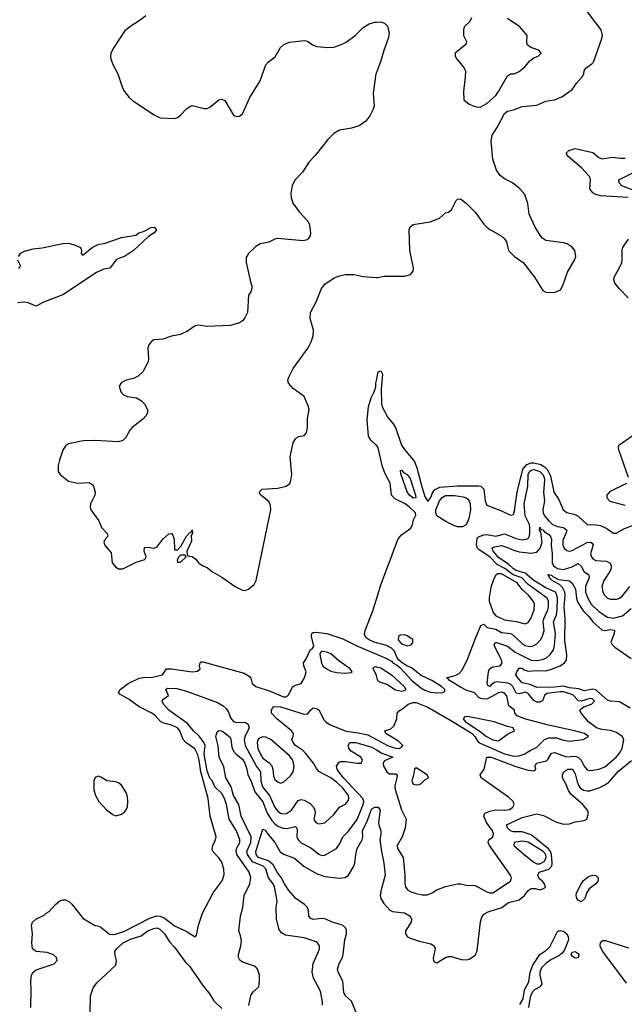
# Model space of a CAD drawing. Header units: inches. Extents: x 1384664 to 1536621, y 460766 to 646467.
# Tile 97 of 256: x 1407578 to 1411683, y 550552 to 557238. Entities that reach past the tile are written whole.
import ezdxf

# ---------------------------------------------------------------- set-up
doc = ezdxf.new("R2010")
doc.units = ezdxf.units.IN
doc.header["$MEASUREMENT"] = 0
doc.layers.add('B4505', color=7, linetype='Continuous')
doc.layers.add('B4515', color=7, linetype='Continuous')

msp = doc.modelspace()

# ---------------------------------------------------------------- linework, layer by layer
at = {"layer": 'B4505', "color": 5}
for points, elevation in [([(1408434.7, 557265.3), (1408390.3, 557229.7), (1408324.9, 557190), (1408290, 557159.5), (1408216.4, 557050), (1408197.1, 557010), (1408194.9, 556990), (1408197.1, 556970), (1408212.2, 556930), (1408244.2, 556870), (1408275.6, 556775.6), (1408290.3, 556750), (1408322, 556710), (1408344.4, 556690), (1408491.5, 556591.6), (1408531.8, 556571.8), (1408630, 556568.2), (1408650, 556574.4), (1408671, 556589), (1408710, 556633.4), (1408730, 556647.3), (1408750, 556654.8), (1408830, 556634), (1408850, 556635.5), (1408870, 556643), (1408930, 556693), (1408950, 556699.1), (1408970.3, 556690.4), (1409030, 556590.7), (1409050, 556581.6), (1409070, 556582), (1409090, 556598.8), (1409139.7, 556710), (1409210, 556822), (1409250, 556932.2), (1409267.2, 556952.8), (1409313.8, 556986.2), (1409350, 557048.5), (1409371.8, 557070), (1409410, 557085.4), (1409510, 557097.4), (1409533.3, 557093.3), (1409567, 557067), (1409595.3, 557055.3), (1409670, 557048.7), (1409710, 557052.2), (1409768.5, 557071.6), (1409794.8, 557085.3), (1409857, 557130), (1409910, 557184.4), (1409950.9, 557209.1), (1409990, 557221.5), (1410000, 557222.1)], 720), ([(1410000, 556879.7), (1409996.1, 556870), (1409978.8, 556738.8), (1409984.2, 556650), (1409978.9, 556630), (1409955.3, 556584.7), (1409928.5, 556550), (1409882.2, 556517.8), (1409830, 556501.7), (1409750, 556487.3), (1409710, 556465.1), (1409670, 556424.2), (1409584.8, 556315.2), (1409540.4, 556270), (1409497.4, 556202.6), (1409448.2, 556150), (1409427.3, 556112.7), (1409418.5, 556058.5), (1409420.7, 556030), (1409433, 555993), (1409478, 555930), (1409534, 555870), (1409546.1, 555846.1), (1409552.4, 555787.6), (1409550.4, 555769.6), (1409537.3, 555750), (1409530, 555743.7), (1409503.4, 555736.6), (1409328, 555752), (1409310, 555748.6), (1409270, 555726.8), (1409210, 555715.6), (1409182, 555698), (1409132.4, 555650), (1409116.7, 555623.3), (1409116.3, 555590), (1409146.8, 555450), (1409154.8, 555430), (1409154.4, 555414.4), (1409146.8, 555390), (1409132.4, 555367.6), (1409124.4, 555250), (1409106.7, 555213.3), (1409090, 555193.2), (1409070, 555179.3), (1409010, 555162), (1408850, 555155.1), (1408790, 555164.5), (1408770, 555159.6), (1408716.5, 555123.5), (1408670, 555100.6), (1408610, 555089.8), (1408550, 555069.7), (1408490, 555063.5), (1408470, 555051), (1408454.9, 555030), (1408449.1, 555010), (1408452.8, 554932.8), (1408448, 554910), (1408413.4, 554846.6), (1408382.9, 554817.1), (1408350, 554802.7), (1408300.7, 554790), (1408270, 554774.3), (1408254.4, 554750), (1408263.8, 554710), (1408282, 554690), (1408310, 554680.3), (1408371.3, 554670), (1408406, 554650), (1408424.7, 554630), (1408446, 554590), (1408446, 554570), (1408438, 554550), (1408415.2, 554524.8), (1408342.8, 554470), (1408326.8, 554450), (1408299.8, 554400.2), (1408279.3, 554380.7), (1408248.1, 554371.9), (1408090, 554379.7), (1408010, 554378), (1407910, 554358.5), (1407890, 554345.1), (1407870, 554315.6), (1407847.7, 554247.7), (1407839.6, 554210), (1407840.3, 554170), (1407852.7, 554150), (1407910, 554104.9), (1407970, 554091.8), (1408050, 554096.3), (1408070, 554082.8), (1408079.1, 554070), (1408090.5, 554030), (1408087.7, 554010), (1408059.1, 553950), (1408056.3, 553930), (1408060.5, 553910), (1408114.5, 553834.5), (1408132.7, 553790), (1408172.4, 553750), (1408175.5, 553730), (1408159.3, 553710), (1408150.4, 553690), (1408156.4, 553670), (1408198.7, 553618.7), (1408206.1, 553550), (1408230, 553519.8), (1408250, 553509.7), (1408279.3, 553510), (1408370, 553554.9), (1408427.7, 553572.3), (1408436.9, 553590), (1408424.2, 553630), (1408426.7, 553653.3), (1408450, 553656.1), (1408490, 553649.6), (1408510, 553657.3), (1408550, 553710.2), (1408590, 553746.7), (1408608.5, 553748.5), (1408618.7, 553738.7), (1408627.7, 553710), (1408630, 553638), (1408650, 553638), (1408673.6, 553666.4), (1408710, 553732), (1408730, 553754), (1408742, 553758), (1408750, 553774), (1408751.1, 553748.9), (1408742, 553738), (1408743.6, 553696.4), (1408714, 553630), (1408718, 553598), (1408750, 553592), (1408774, 553574), (1408791.3, 553550), (1408821, 553530), (1408850, 553517.3), (1408887.7, 553487.8), (1408950, 553453.1), (1409040.2, 553390), (1409090, 553365.3), (1409110, 553362.9), (1409132.5, 553370), (1409170, 553402.7), (1409184.2, 553430), (1409283.2, 553910), (1409281.3, 553941.3), (1409270, 553966.8), (1409214.3, 554010), (1409204.7, 554030), (1409223.7, 554050), (1409330, 554056.9), (1409386.6, 554070), (1409411.5, 554088.5), (1409419.7, 554110), (1409425.4, 554150), (1409414.7, 554270), (1409435.9, 554364.1), (1409450, 554391), (1409460.1, 554399.9), (1409472.3, 554407.7), (1409510, 554414.8), (1409526.3, 554433.7), (1409531.8, 554470), (1409531.6, 554530), (1409543.6, 554590), (1409537.1, 554617.1), (1409510, 554679.3), (1409434.5, 554734.5), (1409403.7, 554770), (1409399.6, 554790), (1409405.1, 554810), (1409434.8, 554870), (1409536.4, 555010), (1409556.8, 555050), (1409570, 555091.3), (1409572.7, 555130), (1409551.1, 555210), (1409552.4, 555250), (1409590, 555323), (1409627.5, 555412.5), (1409650, 555443.1), (1409713.9, 555486.1), (1409750, 555499.2), (1409790, 555506.9), (1409850, 555508.9), (1409910, 555494), (1410000, 555488)], 720), ([(1407569.8, 555630), (1407586.9, 555653.1), (1407610, 555666.2), (1407670, 555682.3), (1407730, 555688.6), (1407870, 555717.2), (1407910, 555719.5), (1407948.5, 555710), (1407990.2, 555690.2), (1407997.4, 555670), (1407994.8, 555650), (1408001.6, 555641.6), (1408010, 555641.6), (1408069.9, 555690.1), (1408110, 555712.3), (1408158.8, 555721.2), (1408270, 555758), (1408366.2, 555773.8), (1408386, 555790), (1408419.6, 555800.4), (1408470, 555826.8), (1408492, 555830), (1408506, 555810), (1408490.6, 555790), (1408453.3, 555766.7), (1408351.5, 555670), (1408290, 555631), (1408250, 555617.2), (1408233.4, 555606.6), (1408190.2, 555549.8), (1408150, 555543.5), (1408099.4, 555520.6), (1407870, 555370.7), (1407739.8, 555320.2), (1407690, 555292.6), (1407635.3, 555315.3), (1407610, 555319.5), (1407563.8, 555316.2)], 680), ([(1407570, 555550.4), (1407580.9, 555559.1), (1407583.5, 555570), (1407565.8, 555605.8)], 680), ([(1410000, 554349), (1409999.3, 554350), (1409961.9, 554381.9), (1409946.1, 554410), (1409938.2, 554521.8), (1409947.3, 554610), (1409964.3, 554670), (1409984.9, 554710), (1409996.1, 554743.9), (1409996.1, 554770), (1410000, 554788.7)], 680), ([(1410000, 553007.2), (1409990, 553009.7), (1409950, 553026), (1409930, 553040.2), (1409920, 553060), (1409923.4, 553090), (1409975.7, 553224.3), (1410000, 553302.9)], 680), ([(1407654.8, 550530), (1407656.7, 550650), (1407653.1, 550710), (1407657.3, 550750), (1407669.5, 550770.5), (1407690, 550786.4), (1407812.4, 550827.6), (1407831.5, 550850), (1407827.3, 550870), (1407808.4, 550888.4), (1407763.9, 550903.9), (1407690, 550909.9), (1407666.2, 550930), (1407661.4, 550970), (1407665.7, 551030), (1407658.5, 551090), (1407665, 551110), (1407687.1, 551130), (1407743.5, 551156.5), (1407757.2, 551170), (1407778.5, 551181.5), (1407822.2, 551230), (1407850, 551253.9), (1407870, 551261.4), (1407890, 551261), (1407911.3, 551251.3), (1407932.6, 551232.6), (1408010, 551135.3), (1408090, 551086.8), (1408106, 551086), (1408130, 551076), (1408189, 551029), (1408205.2, 551025.2), (1408227.6, 551027.6), (1408290, 551048.8), (1408462.5, 551137.5), (1408510, 551153.1), (1408530.7, 551150.7), (1408559.5, 551139.5), (1408630, 551085.8), (1408708.7, 551048.7), (1408770, 551011.3), (1408777.5, 551022.5), (1408791.1, 551090), (1408818.5, 551170), (1408892.7, 551310), (1408953.8, 551390), (1408967.2, 551432.8), (1408964.7, 551470), (1408950, 551516.3), (1408930, 551547.1), (1408888.9, 551588.9), (1408884.7, 551604.7), (1408888.7, 551630), (1408908.7, 551670), (1408912.4, 551690), (1408870.5, 551830), (1408858.5, 551950), (1408807.3, 552130), (1408796.6, 552210), (1408786.8, 552246.8), (1408767.2, 552287.2), (1408705.1, 552330), (1408688.8, 552350), (1408665.9, 552410), (1408649, 552430), (1408610, 552447.9), (1408550, 552463.4), (1408533.4, 552473.4), (1408501, 552510), (1408475.7, 552530), (1408390, 552572.6), (1408321.9, 552621.9), (1408258.4, 552658.4), (1408249.7, 552670), (1408259.8, 552690), (1408315, 552730), (1408390, 552767.1), (1408430, 552774.7), (1408470, 552771.1), (1408547, 552790), (1408575.3, 552830), (1408609.9, 552830.1), (1408749.7, 552810.3), (1408786.2, 552813.8), (1408803.7, 552830), (1408799.5, 552850), (1408802.7, 552870), (1408810, 552877.3), (1408822, 552878), (1409101.4, 552801.4), (1409138.5, 552778.5), (1409146.5, 552766.5), (1409156.6, 552730), (1409181.1, 552710), (1409278.5, 552678.5), (1409370, 552640.2), (1409390, 552639.6), (1409404.9, 552655.1), (1409430, 552708), (1409450, 552719.3), (1409489.5, 552730.5), (1409511.9, 552768.1), (1409523.7, 552810), (1409507.6, 552850), (1409505.1, 552870), (1409523, 552897), (1409550, 552956.5), (1409566, 552970), (1409575.1, 552984.9), (1409558.9, 553050), (1409560.4, 553059.6), (1409562.4, 553070), (1409570, 553077), (1409590, 553080.2), (1409663.1, 553070), (1409773.1, 553033.1), (1409867.3, 552987.3), (1410000, 552930.6)], 680), ([(1410000, 552784.9), (1409996.7, 552796.7), (1409978.3, 552830), (1409981.4, 552838.6), (1409993.3, 552846.7), (1410000, 552844.8)], 660), ([(1409134.9, 550545.1), (1409146.9, 550613.1), (1409164.2, 550635.8), (1409200.9, 550670), (1409206.6, 550710), (1409206, 550750), (1409192, 550790), (1409179.3, 550810), (1409090, 550837.7), (1409072.5, 550852.5), (1409064.5, 550870), (1409064.6, 550890), (1409079.8, 550950), (1409083.5, 550983.5), (1409078, 551018), (1409066.6, 551050), (1409076.3, 551150), (1409094, 551210), (1409101.7, 551290), (1409141.5, 551370), (1409148.5, 551410), (1409135.3, 551450), (1409052, 551570), (1409047.5, 551590), (1409050.3, 551609.7), (1409072.4, 551650), (1409072.7, 551670), (1409049.9, 551730), (1409000.7, 551810), (1408981.4, 551910), (1408967.7, 551950), (1408950, 551982.8), (1408902.4, 552030), (1408886.5, 552066.5), (1408870, 552087.3), (1408850, 552136.9), (1408829.7, 552250), (1408837.8, 552310), (1408828.7, 552330), (1408799.6, 552370), (1408758.5, 552410), (1408718.6, 552458.6), (1408590.8, 552550), (1408554, 552590), (1408545.6, 552610), (1408550, 552621), (1408589.4, 552650), (1408571.5, 552690), (1408580.7, 552699.3), (1408644.4, 552695.6), (1408710, 552679), (1408920.5, 552600.5), (1408959.1, 552579.1), (1408980.8, 552560.8), (1408995.9, 552535.9), (1409010, 552498.4), (1409030, 552473.4), (1409050, 552466.1), (1409107.5, 552467.5), (1409130, 552453.4), (1409137.1, 552430), (1409108.1, 552371.9), (1409103.3, 552350), (1409108.9, 552310), (1409186.8, 552166.8), (1409213.1, 552130), (1409215.5, 552070), (1409226.3, 552030), (1409274.1, 551970), (1409310, 551889.4), (1409330, 551863.7), (1409350, 551849.6), (1409370, 551845.1), (1409390, 551848.9), (1409422.5, 551870), (1409470, 551936.3), (1409490, 551942.2), (1409510, 551937.4), (1409550, 551915.8), (1409571.9, 551891.9), (1409581.3, 551870), (1409583.5, 551850), (1409576, 551810), (1409579.3, 551799.3), (1409590, 551783.7), (1409610, 551778), (1409650, 551784), (1409710, 551840.2), (1409749.8, 551890), (1409790, 551911.1), (1409810, 551938.4), (1409813.9, 551950), (1409810.4, 551970), (1409770, 552023.6), (1409730, 552060.1), (1409690, 552089.3), (1409610, 552133.6), (1409593.2, 552153.2), (1409572.8, 552190), (1409518.6, 552258.6), (1409498.2, 552278.2), (1409451.9, 552310), (1409434.8, 552330), (1409426.6, 552350), (1409435.4, 552370), (1409436.1, 552390), (1409423.5, 552410), (1409323.8, 552490), (1409288.3, 552530), (1409287, 552550), (1409297, 552570), (1409304.5, 552575.5), (1409348.6, 552571.4), (1409510, 552521.5), (1409534.9, 552525.1), (1409552.1, 552550), (1409570, 552564.5), (1409590, 552561.6), (1409610.9, 552550), (1409644.1, 552484.1), (1409656.8, 552470), (1409686.8, 552450), (1409794.1, 552405.9), (1409876, 552395.9), (1409941.4, 552381.4), (1410000, 552350)], 660), ([(1409634.8, 550545.3), (1409635.1, 550570), (1409622.8, 550630), (1409616.5, 550650), (1409572.7, 550730), (1409564, 550770), (1409571.4, 550830), (1409607, 550910), (1409613.8, 550930), (1409614.5, 550950), (1409600.5, 550970), (1409590, 550976.8), (1409510, 551003.5), (1409382.6, 551022.6), (1409356.8, 551036.8), (1409339.8, 551059.8), (1409321.5, 551130), (1409320.3, 551210), (1409325.6, 551254.4), (1409308, 551350), (1409299.1, 551370), (1409267.4, 551410), (1409250, 551472.4), (1409230.5, 551490.4), (1409159.5, 551519.5), (1409124.2, 551570), (1409119.8, 551590), (1409147.7, 551650), (1409149.6, 551690), (1409081.6, 551830), (1409065.8, 551910), (1409029.9, 551970), (1409015, 552030), (1408977, 552090), (1408963.6, 552163.6), (1408933.3, 552230), (1408926.3, 552306.3), (1408909.1, 552370), (1408918.6, 552401.4), (1408930, 552412.2), (1408950, 552408.9), (1409006.3, 552366.3), (1409012.1, 552352.1), (1409019, 552299), (1409030.1, 552270.1), (1409047.1, 552250), (1409090, 552216.1), (1409106.9, 552190), (1409121.3, 552150), (1409128.2, 552110), (1409150, 552068.4), (1409175.3, 551995.3), (1409230, 551926.6), (1409258.3, 551850), (1409290, 551799.4), (1409310, 551776.8), (1409330, 551762.9), (1409367.9, 551747.9), (1409393.4, 551746.6), (1409450, 551758.8), (1409455.4, 551755.4), (1409461.4, 551741.4), (1409460.9, 551690), (1409468, 551668), (1409488.7, 551648.7), (1409554.5, 551614.5), (1409610, 551571), (1409630, 551562.8), (1409650, 551564.7), (1409730, 551610.4), (1409750, 551640.5), (1409771.1, 551690), (1409810, 551727.8), (1409870, 551807.5), (1409909.2, 551910), (1409913.7, 551930), (1409907.1, 551950), (1409776.4, 552090), (1409746.1, 552130), (1409734.6, 552150), (1409729.8, 552170), (1409745.1, 552194.9), (1409759.7, 552200.3), (1409790, 552201.1), (1409870, 552188.5), (1409896.9, 552190), (1409904.7, 552210), (1409893.5, 552230), (1409829.6, 552270), (1409812.3, 552292.3), (1409809.4, 552310), (1409819, 552330), (1409861, 552330), (1409970, 552299), (1410000, 552280.3)], 640), ([(1409870, 550478), (1409830, 550572.6), (1409789.2, 550610), (1409778.4, 550630), (1409771.6, 550710), (1409739.5, 550770), (1409736.8, 550790), (1409746.4, 550830), (1409769, 550870), (1409775.2, 550890), (1409786.3, 550990), (1409796.8, 551030), (1409796.2, 551056.2), (1409791.1, 551071.1), (1409769.9, 551089.9), (1409707.1, 551107.1), (1409650, 551132.1), (1409630, 551134.2), (1409571.6, 551128.4), (1409554.3, 551134.3), (1409541.5, 551150), (1409539.8, 551190), (1409531.4, 551210), (1409512.3, 551230), (1409453.2, 551270), (1409404.7, 551324.7), (1409375.3, 551370), (1409354.2, 551414.2), (1409326.6, 551450), (1409299.3, 551499.3), (1409267.4, 551527.4), (1409199.8, 551550), (1409190, 551559.5), (1409184, 551570), (1409181.9, 551590), (1409230, 551740.5), (1409250, 551732.2), (1409256.8, 551716.8), (1409311.2, 551651.2), (1409347.3, 551587.3), (1409370, 551572.8), (1409443.6, 551543.6), (1409510, 551487.2), (1409598.6, 551438.6), (1409650, 551420.1), (1409750, 551409.5), (1409787.4, 551412.6), (1409811.5, 551430), (1409847.7, 551490), (1409853.8, 551510), (1409859.4, 551570), (1409870.4, 551610), (1409903.1, 551670), (1409908.4, 551690), (1409906.2, 551730), (1409939.4, 551800.6), (1409964, 551870), (1409970, 551879.3), (1409990, 551891.2), (1410000, 551891.2)], 620), ([(1408057.7, 550490), (1408059, 550610), (1408076.4, 550663.6), (1408101.2, 550698.8), (1408230, 550818.8), (1408235.1, 550850), (1408225.5, 550885.5), (1408224.5, 550910), (1408234.6, 550930), (1408281.8, 550970), (1408330, 550995.1), (1408402.3, 551017.7), (1408447.6, 551050), (1408490, 551067.7), (1408510, 551071.2), (1408530, 551063), (1408562.4, 551030), (1408596.3, 550976.3), (1408630, 550939.1), (1408701.2, 550841.2), (1408730, 550812.2), (1408820.8, 550680.8), (1408870, 550620.7), (1408896.1, 550576.1), (1408950, 550524)], 660)]:
    msp.add_lwpolyline(points, dxfattribs=dict(at, elevation=elevation))
for points, elevation in [([(1408702, 553602), (1408670, 553601.2), (1408658.8, 553590), (1408648.4, 553570), (1408650, 553554), (1408670, 553554.8), (1408708, 553590)], 720), ([(1409630.2, 552949.8), (1409619.5, 552940.5), (1409616.5, 552930), (1409628.2, 552868.2), (1409636.5, 552850), (1409653.6, 552833.6), (1409690, 552815.4), (1409730, 552804.5), (1409790, 552800.3), (1409830, 552805.2), (1409835.8, 552810), (1409822.5, 552830), (1409745.2, 552885.2), (1409690, 552932.5), (1409670, 552941.5)], 680), ([(1409230, 552368.2), (1409210, 552362.3), (1409197.3, 552350), (1409189.6, 552330), (1409195.7, 552290), (1409212.7, 552250), (1409230, 552222.8), (1409272.7, 552192.7), (1409290.5, 552170.5), (1409297.9, 552150), (1409301.5, 552101.5), (1409310, 552079.6), (1409330, 552061.8), (1409350, 552054.9), (1409370, 552059.6), (1409416.8, 552103.2), (1409434.8, 552130), (1409442.2, 552170), (1409432.9, 552210), (1409410, 552240.3), (1409282.5, 552350), (1409250, 552365.4)], 680), ([(1408110, 552100.9), (1408090, 552093.2), (1408081.3, 552070), (1408081.6, 552010), (1408093, 551970), (1408116.3, 551930), (1408170, 551870.7), (1408210, 551840.5), (1408230, 551832.7), (1408270, 551843.1), (1408290, 551857), (1408299.7, 551870), (1408309.7, 551890), (1408313.5, 551930), (1408310, 551961.2), (1408300.3, 551990), (1408270, 552041.3), (1408250, 552056.3), (1408230, 552063.6), (1408170, 552069.3), (1408130, 552095.1)], 720)]:
    msp.add_lwpolyline(points, close=True, dxfattribs=dict(at, elevation=elevation))
at = {"layer": 'B4515', "color": 5}
for points, elevation in [([(1410000, 555488), (1410010, 555487.3), (1410050, 555495.5), (1410190, 555497.1), (1410231.5, 555508.5), (1410249.5, 555530), (1410252.6, 555550), (1410226, 555670), (1410223.5, 555810), (1410228.2, 555831.8), (1410250, 555846.7), (1410365.2, 555865.2), (1410429.5, 555890.5), (1410470, 555926), (1410490, 555931), (1410510, 555946), (1410541.2, 556010), (1410550, 556018.8), (1410570, 556020.7), (1410610, 555992.7), (1410633, 555970), (1410670.5, 555930), (1410730.4, 555850), (1410750.2, 555830.2), (1410770, 555814.4), (1410847.3, 555770), (1410870.7, 555750), (1410883, 555730), (1410898, 555670), (1410937.3, 555630), (1410995.5, 555590), (1411073, 555490), (1411130, 555399.1), (1411150, 555386.7), (1411210, 555385.3), (1411250, 555403.8), (1411266, 555434), (1411297.2, 555522.8), (1411347.1, 555610), (1411353.3, 555633.3), (1411346.3, 555670), (1411330, 555693), (1411296.2, 555716.2), (1411270, 555723.5), (1411150, 555739.5), (1411130, 555752.7), (1411115.1, 555770), (1411077, 555830), (1411037.7, 555917.7), (1411028.3, 555990), (1411008.2, 556050), (1410973, 556090), (1410924.2, 556130), (1410870, 556157.5), (1410840.4, 556180.4), (1410815.3, 556215.3), (1410790.9, 556290), (1410778.4, 556410), (1410786.4, 556453.6), (1410822.5, 556510), (1410870, 556600.2), (1410890, 556617.3), (1410930, 556625), (1410990, 556648.1), (1411090, 556656.5), (1411150, 556685.7), (1411210, 556694.3), (1411263.6, 556716.4), (1411330, 556764.9), (1411361.6, 556810), (1411396.9, 556850), (1411407.8, 556870), (1411411.6, 556890), (1411425.1, 556910), (1411462.8, 556937.2), (1411473.5, 556950), (1411530.8, 557110), (1411535.9, 557130), (1411526, 557170), (1411410, 557319.8)], 720), ([(1410000, 557222.1), (1410030, 557224), (1410054.7, 557214.7), (1410074.3, 557194.3), (1410086.3, 557150), (1410082.7, 557117.2), (1410050.2, 557029.8), (1410028.7, 556951.3), (1410000, 556879.7)], 720), ([(1410646.8, 557250), (1410634.9, 557225.1), (1410596, 557190), (1410590.9, 557169.1), (1410590.8, 557130), (1410610.8, 557090), (1410607.3, 557070), (1410534.8, 557010), (1410534.8, 556990), (1410546, 556970), (1410594.4, 556914.4), (1410604.4, 556890), (1410603.8, 556850), (1410590.6, 556750), (1410594.8, 556694.8), (1410630, 556664.9), (1410664.7, 556650), (1410690, 556644.9), (1410710, 556647), (1410750, 556668.8), (1410810, 556723.7), (1410830, 556750.3), (1410890, 556857), (1410910, 556870.4), (1410935.3, 556870), (1410970, 556886.7), (1411010, 556920.7), (1411041.3, 556958.7), (1411070, 556979.1), (1411098, 556990), (1411118, 557010), (1411102, 557030), (1411049.3, 557049.3), (1411030, 557062), (1411024, 557070), (1411021.2, 557090), (1411024, 557130), (1410973.2, 557190), (1410890, 557245.1)], 740), ([(1411709.5, 556030), (1411522.7, 556042.7), (1411490.4, 556050.4), (1411470, 556062.9), (1411448.1, 556090), (1411454.8, 556150), (1411448.6, 556170), (1411392.7, 556232.7), (1411301.1, 556310), (1411288, 556332.1), (1411307, 556350), (1411350, 556363.6), (1411470, 556336), (1411510, 556302), (1411530, 556292.2), (1411604, 556304), (1411656.8, 556296.8), (1411690, 556297.3)], 680), ([(1411755.3, 556075.3), (1411667.2, 556110), (1411647.6, 556130), (1411647, 556150), (1411782.3, 556217.7)], 660), ([(1411710, 555350.4), (1411650.8, 555410), (1411619.9, 555450), (1411611.9, 555470), (1411614.1, 555490), (1411649.3, 555550), (1411666.3, 555590), (1411669.8, 555610), (1411668, 555672), (1411673.8, 555690), (1411712, 555748)], 680), ([(1410000, 554788.7), (1410012.3, 554847.7), (1410030, 554853.7), (1410041.1, 554830), (1410031.8, 554730), (1410034, 554630), (1410038.4, 554610), (1410077.1, 554537.1), (1410114.5, 554494.5), (1410129.4, 554470), (1410170.8, 554350), (1410190, 554320.2), (1410257.8, 554237.8), (1410275.1, 554195.1), (1410310, 554058.5), (1410330, 554000.3), (1410350, 553966), (1410370, 553994.6), (1410379.4, 554020.6), (1410395.3, 554044.7), (1410430, 554063.6), (1410550, 554073.1), (1410692.7, 554072.7), (1410710, 554069.4), (1410730.1, 554050), (1410738.8, 553970), (1410750, 553940.5), (1410850, 553904), (1410910, 553874.3), (1410930, 553878.7), (1410937.6, 553902.4), (1410955.3, 554030), (1410993.8, 554186.2), (1411021.5, 554218.5), (1411050, 554229), (1411070, 554229.5), (1411117.2, 554217.2), (1411142.3, 554202.3), (1411161.9, 554181.9), (1411181.2, 554141.2), (1411205.5, 554030), (1411239.8, 553979.8), (1411268.9, 553908.9), (1411292.2, 553892.2), (1411350, 553877.1), (1411370, 553867.6), (1411430, 553810.2), (1411490, 553808.9), (1411522.7, 553802.7), (1411563.6, 553783.6), (1411610, 553751.7), (1411628.2, 553751.8), (1411680, 553780), (1411750, 553808.9)], 680), ([(1411712.2, 554130), (1411647.4, 554310), (1411643.7, 554330), (1411647.1, 554350), (1411742.9, 554417.1)], 680), ([(1410000, 553302.9), (1410030, 553400.3), (1410148.1, 553711.9), (1410170, 553740.9), (1410233.6, 553786.4), (1410245.8, 553810), (1410254.1, 553845.8), (1410266.8, 553873.2), (1410265.6, 553890), (1410222.9, 553930), (1410195.6, 553950), (1410125.4, 553985.4), (1410103.6, 554010), (1410093.8, 554090), (1410062.5, 554150), (1410042.6, 554202.6), (1410012.6, 554330), (1410000, 554349)], 680), ([(1410000, 552350), (1410074.7, 552310), (1410130, 552290.7), (1410154.5, 552290), (1410170, 552298.3), (1410179.3, 552310), (1410150, 552339.3), (1410064, 552390), (1410058, 552410), (1410097.2, 552422.8), (1410118.9, 552441.1), (1410139.3, 552490), (1410140.9, 552530), (1410154.5, 552545.5), (1410179.8, 552560.2), (1410215.2, 552590), (1410250, 552602.5), (1410270, 552600.6), (1410349.5, 552570), (1410510, 552476.2), (1410649.3, 552390), (1410667.7, 552370), (1410690, 552334.3), (1410704.6, 552324.6), (1410870, 552252.4), (1410930, 552236.8), (1410970, 552238.4), (1411003.5, 552250), (1411044.2, 552275.8), (1411090, 552297.5), (1411142.4, 552350), (1411170, 552362.6), (1411222.2, 552362.2), (1411270, 552344.8), (1411310, 552340.1), (1411404, 552350), (1411439.6, 552370), (1411412.8, 552390), (1411345.7, 552410), (1411167.4, 552447.4), (1411006.6, 552490), (1410955.6, 552510), (1410940.7, 552530), (1410937, 552550), (1410898.3, 552578.3), (1410885.7, 552645.7), (1410870, 552665.5), (1410850, 552670.9), (1410830, 552667.2), (1410754, 552626), (1410730, 552623.3), (1410710, 552627.9), (1410696.2, 552636.2), (1410667, 552667), (1410610, 552685.6), (1410570, 552705.7), (1410497, 552750), (1410486, 552766), (1410476.9, 552770), (1410535.8, 552784.2), (1410561.3, 552798.7), (1410580.2, 552819.8), (1410617.3, 552890), (1410669.5, 553030.5), (1410710, 553123.6), (1410730, 553133.6), (1410751.6, 553111.6), (1410810, 553098.5), (1410850, 553077.5), (1410910, 553069.1), (1410923.1, 553063.1), (1410990, 553002.5), (1411010, 552989.6), (1411030, 552983.4), (1411050, 552982.5), (1411070, 552987.8), (1411090, 553000.1), (1411113.9, 553026.1), (1411128.4, 553051.6), (1411138, 553090), (1411132.8, 553150), (1411135.8, 553170), (1411163.4, 553230), (1411168, 553250), (1411168.1, 553290), (1411158.8, 553310), (1411030, 553403.8), (1410987.3, 553447.3), (1410928.5, 553468.5), (1410872.2, 553512.2), (1410819.6, 553539.6), (1410769.2, 553590), (1410697.4, 553637.4), (1410686.5, 553650), (1410678.6, 553670), (1410683.1, 553716.9), (1410693.4, 553726.6), (1410730, 553741), (1410750, 553742.9), (1410810, 553730.8), (1410870, 553747.2), (1410950, 553714.4), (1410990, 553706.5), (1411026.7, 553713.3), (1411036.4, 553723.6), (1411042.2, 553750), (1411041.8, 553790), (1411038.8, 553810), (1411010.4, 553870), (1411004.1, 553950), (1411029.1, 554070), (1411029.7, 554150), (1411039.9, 554170), (1411050, 554178.8), (1411070, 554183.3), (1411109.6, 554170), (1411130.2, 554150.2), (1411138.6, 554130), (1411141.2, 554110), (1411134.9, 554030), (1411140.5, 553970), (1411129, 553910), (1411132.3, 553890), (1411142, 553870), (1411170, 553834), (1411195.9, 553810), (1411230, 553796.7), (1411270.3, 553790), (1411292.2, 553772.2), (1411287, 553750), (1411264.9, 553704.9), (1411265.2, 553670), (1411273.8, 553650), (1411293.8, 553633.8), (1411310, 553630.1), (1411330, 553634.5), (1411430, 553687.5), (1411453.4, 553690), (1411464.5, 553684.5), (1411471.5, 553671.5), (1411454.7, 553610), (1411459.8, 553590), (1411470, 553576), (1411490, 553565.9), (1411562.2, 553562.2), (1411587.7, 553547.7), (1411594.8, 553530), (1411592.4, 553507.6), (1411585.7, 553490), (1411544.3, 553430), (1411531.6, 553390), (1411538.2, 553350), (1411549.6, 553329.6), (1411570.1, 553310.1), (1411590, 553302.7), (1411630, 553303.5), (1411650, 553311.1), (1411670, 553326.5), (1411721.8, 553390)], 660), ([(1411690, 553939.3), (1411586.9, 553966.9), (1411567.4, 553990), (1411567.1, 554010), (1411590, 554036.1), (1411699.3, 554090)], 680), ([(1410000, 552280.3), (1410037.2, 552257.2), (1410110.5, 552230), (1410055.6, 552204.4), (1410045.6, 552190), (1410048.4, 552170), (1410071, 552130), (1410090, 552116.2), (1410130, 552116.8), (1410140.8, 552110), (1410139.6, 552090), (1410124.5, 552035.5), (1410126.6, 552010), (1410170, 551872.2), (1410201.1, 551810), (1410195.8, 551750), (1410174, 551690), (1410141.1, 551630), (1410143.8, 551610), (1410181.2, 551550), (1410194.2, 551430), (1410192.8, 551370), (1410196.5, 551350), (1410210.2, 551330.2), (1410235.4, 551315.4), (1410270, 551303.5), (1410310, 551295.2), (1410344.1, 551295.9), (1410373.7, 551306.3), (1410409.7, 551330.3), (1410470, 551352.2), (1410550, 551370.6), (1410570, 551370.6), (1410610, 551361.3), (1410670, 551358.7), (1410750, 551315.5), (1410770, 551309.2), (1410790, 551310.2), (1410910, 551388.9), (1410917.8, 551410), (1410910.4, 551430), (1410767.4, 551630), (1410759.7, 551650), (1410762.7, 551670), (1410789.7, 551690.3), (1410795.1, 551710), (1410787.4, 551730), (1410747.3, 551787.3), (1410730.6, 551830), (1410736.4, 551850), (1410770, 551863.8), (1410810, 551872.4), (1410870.3, 551869.7), (1410903.9, 551876.1), (1410926, 551890), (1410935.4, 551910), (1410927.9, 551930), (1410897.9, 551957.9), (1410711.8, 552090), (1410703.7, 552110), (1410732.7, 552150), (1410749.3, 552230), (1410778.8, 552230), (1410947.6, 552167.6), (1411030, 552143.1), (1411070, 552138.2), (1411081.8, 552150), (1411079, 552170), (1411086.2, 552190), (1411154.2, 552205.8), (1411165, 552215), (1411190, 552256.6), (1411210, 552262.6), (1411290, 552232.3), (1411350, 552236.9), (1411370, 552230.1), (1411389.8, 552209.8), (1411410, 552170.2), (1411430, 552144.4), (1411450, 552139.6), (1411470, 552141.5), (1411510, 552148), (1411550, 552165), (1411627, 552230), (1411650, 552257.8), (1411668.2, 552290), (1411680.2, 552350), (1411669.1, 552370), (1411630, 552396.9), (1411590, 552410.4), (1411530, 552418.7), (1411495.4, 552430), (1411440.7, 552470), (1411389.7, 552529.7), (1411381.6, 552550), (1411390, 552557.6), (1411408.9, 552571.1), (1411459.7, 552590), (1411481.2, 552610), (1411465.8, 552625.8), (1411450, 552629), (1411390, 552610.3), (1411371.9, 552611.9), (1411334.1, 552654.1), (1411270, 552674), (1411250, 552674.2), (1411156.9, 552663.1), (1411140.6, 552650), (1411126.8, 552613.2), (1411110, 552603.5), (1411090, 552604.1), (1411070, 552614.8), (1411030, 552662.1), (1411011.7, 552671.7), (1410970, 552661.1), (1410950, 552664.5), (1410927.2, 552710), (1410910, 552726), (1410892.8, 552732.8), (1410818.2, 552741.8), (1410802, 552737.9), (1410778.6, 552721.4), (1410770, 552709.5), (1410757, 552717), (1410753.2, 552733.2), (1410760.2, 552810), (1410767, 552830), (1410790, 552842.9), (1410841, 552850), (1410854.9, 552870), (1410849.5, 552890), (1410799, 552990), (1410809.5, 553010.5), (1410890, 552983.6), (1410942.8, 552942.8), (1411050, 552890.1), (1411090, 552887.1), (1411127.2, 552892.8), (1411154.2, 552905.8), (1411181.4, 552930), (1411201.6, 552958.4), (1411210.3, 552989.7), (1411216.5, 553070), (1411201.8, 553150), (1411222.7, 553197.3), (1411227.1, 553230), (1411228.8, 553310), (1411226.2, 553330), (1411215.1, 553350), (1411150, 553381.3), (1411070, 553430.2), (1411010, 553480.3), (1410950, 553498.1), (1410930, 553509), (1410899, 553539), (1410830, 553586.6), (1410793.5, 553630), (1410787.6, 553647.6), (1410783, 553650), (1410801.5, 553658.5), (1410850, 553666.6), (1410890, 553655), (1410930, 553635.7), (1410970, 553625.1), (1411050, 553616.6), (1411090, 553622.5), (1411111.5, 553648.5), (1411124.5, 553690), (1411117.2, 553757.2), (1411108, 553772), (1411110, 553792.6), (1411115.8, 553775.8), (1411130, 553773), (1411140.6, 553760.6), (1411170, 553742.7), (1411184.6, 553724.6), (1411188.7, 553710), (1411187.4, 553670), (1411193.5, 553610), (1411192.6, 553550), (1411203.3, 553530), (1411230, 553511.6), (1411270, 553505.3), (1411330, 553523.6), (1411370, 553546.2), (1411390, 553527.1), (1411409.8, 553489.7), (1411439.2, 553470), (1411443.5, 553450), (1411418.7, 553390), (1411418.7, 553350), (1411435.1, 553310), (1411458.8, 553270), (1411510, 553218.9), (1411570, 553181.6), (1411610, 553174.2), (1411670, 553190.1), (1411730, 553240.8)], 640), ([(1411722.5, 552562.5), (1411650, 552605.3), (1411590, 552611.4), (1411570, 552618.3), (1411490, 552687.7), (1411470, 552691.3), (1411410, 552679.9), (1411374.3, 552694.3), (1411310, 552700.1), (1411270, 552713), (1411210, 552704.9), (1411090, 552703.8), (1411044.4, 552724.4), (1410990, 552735.2), (1410959.2, 552770), (1410947.2, 552790), (1410953.5, 552810), (1410970, 552834), (1410990, 552834.5), (1411004.1, 552824.1), (1411030, 552815.1), (1411090, 552819.9), (1411150, 552817.1), (1411190, 552826.9), (1411248.1, 552850), (1411276.3, 552870), (1411289.9, 552890.1), (1411294.1, 552925.9), (1411280.1, 553020.1), (1411282.6, 553170), (1411274, 553250), (1411282.4, 553330), (1411279.1, 553350), (1411262.8, 553382.8), (1411242.1, 553402.1), (1411194, 553430), (1411173, 553450), (1411175.1, 553455.1), (1411164, 553470), (1411190, 553465.7), (1411197.2, 553457.2), (1411236.8, 553436.8), (1411310, 553427.3), (1411330, 553411), (1411351.3, 553371.3), (1411358, 553310), (1411365.7, 553285.7), (1411404, 553224), (1411443.6, 553183.6), (1411470, 553148.5), (1411530, 553095.6), (1411550, 553090.8), (1411590, 553096.4), (1411613.8, 553093.8), (1411617.1, 553090), (1411613.9, 553070), (1411592, 553012), (1411598, 552998), (1411618.2, 552978.2), (1411730, 552899.2)], 620), ([(1410000, 552930.6), (1410063.5, 552903.5), (1410102.5, 552882.5), (1410112.7, 552870), (1410137, 552857), (1410158.9, 552838.9), (1410240.3, 552750), (1410301.5, 552701.5), (1410330, 552684.7), (1410367.4, 552672.6), (1410410, 552666.5), (1410451.2, 552668.8), (1410463.9, 552676.1), (1410465.3, 552690), (1410442.3, 552710), (1410376.5, 552750), (1410305.1, 552785.1), (1410237.4, 552837.4), (1410206.6, 552850), (1410175.1, 552870), (1410153.2, 552890), (1410139, 552910), (1410122, 552950), (1410102, 552970), (1410069.5, 552989.5), (1410000, 553007.2)], 680), ([(1410000, 552844.8), (1410030, 552836.4), (1410103.5, 552790), (1410188, 552710), (1410200.9, 552690), (1410190, 552680.8), (1410170, 552676.6), (1410130, 552686.3), (1410070, 552723.6), (1410030, 552736.7), (1410010, 552748.5), (1410000, 552784.9)], 660), ([(1410000, 551891.2), (1410011.1, 551891.1), (1410025.5, 551870), (1410013.7, 551790), (1410015.7, 551770), (1410029.5, 551730), (1410030.6, 551709.4), (1410023.2, 551670), (1410034.1, 551590), (1410051.3, 551510), (1410059.5, 551430), (1410031.3, 551330), (1410026, 551290), (1410030.1, 551270), (1410050, 551237.3), (1410090.8, 551190.8), (1410110, 551183.2), (1410190, 551172.9), (1410230.2, 551150), (1410239.3, 551130), (1410235.2, 551110), (1410197.4, 551050), (1410196.5, 551030), (1410211.6, 551010), (1410230, 551001.4), (1410290, 550980.4), (1410370, 550962), (1410392.2, 550950), (1410398, 550930), (1410385.5, 550865.5), (1410387.3, 550847.3), (1410397.5, 550837.5), (1410410, 550833), (1410469.8, 550870.2), (1410490, 550876.5), (1410510, 550875.8), (1410576.4, 550856.4), (1410610, 550854.2), (1410630, 550858), (1410662, 550878), (1410672, 550888), (1410685.3, 550914.7), (1410707.3, 551112.7), (1410716, 551144), (1410730, 551164.2), (1410759, 551181), (1410850.9, 551209.1), (1410896.1, 551243.9), (1410970, 551260.8), (1411004.7, 551290), (1411030, 551325.5), (1411050, 551338.6), (1411078.9, 551338.9), (1411111.2, 551328.8), (1411138.9, 551341.1), (1411149, 551350), (1411141.3, 551370), (1411125.6, 551390), (1411105.2, 551405.2), (1411095, 551430), (1411104.7, 551450), (1411170.2, 551469.8), (1411191.2, 551490), (1411193.9, 551510), (1411189.1, 551570), (1411182.2, 551590), (1411167.7, 551607.7), (1411050, 551702.1), (1410990, 551723.8), (1410930, 551723.5), (1410910, 551729.9), (1410889.3, 551750), (1410884.1, 551770), (1410990, 551821.5), (1411090, 551845.3), (1411134.6, 551834.6), (1411223, 551790), (1411270, 551776.3), (1411310, 551778.8), (1411349.3, 551790.7), (1411410, 551801), (1411428, 551810), (1411439, 551850), (1411434, 551870), (1411400.9, 551910), (1411320, 551980), (1411303.4, 552003.4), (1411285.6, 552050), (1411263.1, 552090), (1411263.5, 552110), (1411272.8, 552130), (1411299.6, 552150), (1411330.8, 552150), (1411350, 552118), (1411363.2, 552063.2), (1411375.1, 552035.1), (1411382.9, 552022.9), (1411405.9, 552005.9), (1411430, 552000.7), (1411450, 552002.5), (1411516.7, 552023.3), (1411556.1, 552043.9), (1411578.4, 552061.6), (1411644.6, 552135.4), (1411731.2, 552208.8)], 620), ([(1410973.3, 550550), (1410997.2, 550590), (1411005.1, 550650), (1411034.1, 550705.9), (1411043.1, 550770), (1411062.6, 550817.4), (1411108.9, 550891.1), (1411150, 550917.6), (1411177.3, 550942.7), (1411230, 551045.5), (1411247.4, 551052.6), (1411270, 551048.7), (1411292.1, 551030), (1411302, 551010), (1411304.3, 550990), (1411278.1, 550921.9), (1411260.9, 550899.1), (1411239.2, 550880.8), (1411184.9, 550855.1), (1411150.3, 550830), (1411121.2, 550798.8), (1411109.5, 550770.5), (1411108.6, 550750), (1411123.7, 550690), (1411109.3, 550670.7), (1411073.7, 550650), (1411061.9, 550638.1), (1411046.7, 550610), (1411036.9, 550563.1), (1411032.9, 550530)], 580), ([(1411714.4, 550934.4), (1411557.1, 550982.9), (1411537.5, 550982.5), (1411518.8, 550970), (1411516.4, 550950), (1411535, 550910), (1411696.5, 550696.5)], 620)]:
    msp.add_lwpolyline(points, dxfattribs=dict(at, elevation=elevation))
for points, elevation in [([(1410250, 553988.9), (1410225.7, 554010), (1410210, 554033), (1410166.2, 554153.8), (1410162.7, 554177.3), (1410170, 554178.4), (1410183.2, 554163.2), (1410210, 554149.1), (1410230, 554122.8), (1410265.8, 554010), (1410268.2, 553991.8)], 660), ([(1410585.6, 553794.4), (1410550, 553794.9), (1410530, 553800.5), (1410471.6, 553830), (1410410.4, 553870), (1410402.6, 553890), (1410404.5, 553910), (1410428.4, 553971.6), (1410446.1, 553993.9), (1410470, 554006.5), (1410530, 554007.9), (1410590, 553999.1), (1410610, 553992.3), (1410621.7, 553981.7), (1410631, 553970), (1410637.2, 553950), (1410638.4, 553910), (1410627.7, 553850), (1410610, 553808.2)], 660), ([(1410850, 553475.9), (1410824.2, 553475.8), (1410810, 553465.4), (1410797.6, 553442.4), (1410777.5, 553382.5), (1410765.5, 553314.5), (1410766.6, 553290), (1410791.9, 553211.9), (1410810, 553189.6), (1410870, 553162.4), (1410950, 553152.7), (1411010, 553136.2), (1411030, 553144.2), (1411050, 553176), (1411071.1, 553230), (1411072.8, 553270), (1411064.3, 553290), (1411032.3, 553330), (1410989.2, 553369.2), (1410954.7, 553414.7)], 680), ([(1410190, 553062), (1410162, 553058), (1410151.1, 553048.9), (1410147.5, 553027.5), (1410170, 553001), (1410210, 552986), (1410228.9, 552991.1), (1410240.4, 552999.6), (1410248, 553010), (1410248, 553030), (1410210, 553055.3)], 680), ([(1410610, 552506), (1410598.6, 552501.4), (1410590.2, 552490), (1410605.6, 552470), (1410705.7, 552405.7), (1410748, 552370), (1410791.6, 552348.4), (1410830, 552342), (1410890, 552385.5), (1410937.2, 552410), (1410929.3, 552430), (1410890, 552438.6), (1410800.4, 552470), (1410630, 552504.1)], 680), ([(1410270, 552157.5), (1410259.7, 552150), (1410252.9, 552107.1), (1410239.6, 552070), (1410250, 552046.5), (1410270, 552042), (1410290, 552044), (1410302, 552050), (1410330, 552077.3), (1410354, 552090), (1410345.1, 552110)], 660), ([(1410990, 551661.1), (1410935.3, 551650), (1410934, 551630), (1411003.3, 551570), (1411070, 551516.5), (1411090, 551506.4), (1411110, 551506.5), (1411138.4, 551521.6), (1411153.1, 551546.9), (1411150.2, 551570), (1411131.5, 551590), (1411030, 551653.2)], 640), ([(1411390, 551249), (1411370, 551259.1), (1411361.4, 551270), (1411355.6, 551290), (1411359.5, 551310), (1411390, 551367.6), (1411406.9, 551393.1), (1411440.6, 551419.4), (1411470, 551429.5), (1411490, 551426.4), (1411505, 551410), (1411504.7, 551390), (1411490.1, 551369.9), (1411444.6, 551335.4), (1411429, 551311), (1411415.1, 551270)], 580), ([(1411350, 550864.5), (1411330, 550878), (1411321.6, 550890), (1411330, 550906.8), (1411350, 550910.2), (1411370, 550897.1), (1411374.9, 550890), (1411370, 550867)], 580)]:
    msp.add_lwpolyline(points, close=True, dxfattribs=dict(at, elevation=elevation))

doc.saveas('drawing.dxf')
